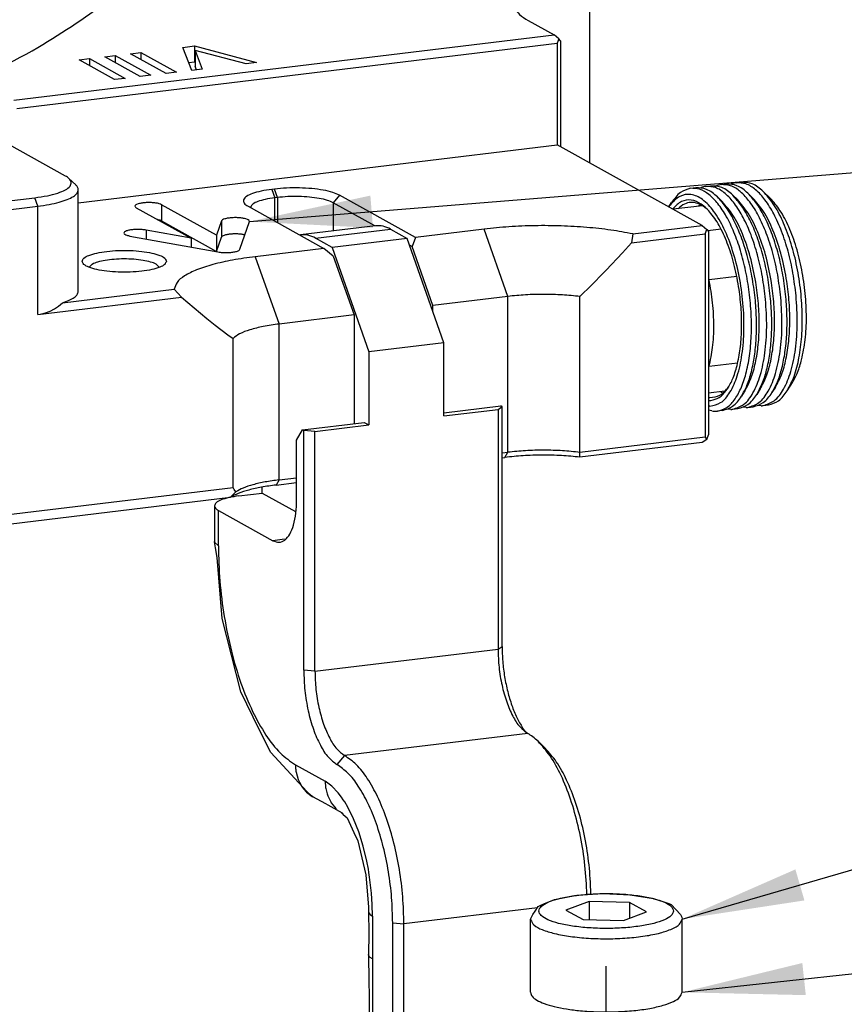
# Model space of a CAD drawing. Header units: inches. Extents: x -399 to 442, y -299 to 295.
# Tile 52 of 138: x -74 to -51, y 152 to 180. Entities that reach past the tile are written whole.
import ezdxf

# ---------------------------------------------------------------- set-up
doc = ezdxf.new("R2010")
doc.units = ezdxf.units.IN
doc.linetypes.add('DOT_CENTER', pattern=[14, 12, -1, 0, -1])
doc.layers.add('1', color=7, linetype='Continuous')
doc.dimstyles.get("Standard").update_dxf_attribs({"dimtxt": 0.18, "dimasz": 0.18, "dimexe": 0.18, "dimexo": 0.0625, "dimgap": 0.09, "dimtad": 0, "dimtih": 1, "dimtoh": 1, "dimdec": 4, "dimzin": 0, "dimdsep": 46, "dimtxsty": 'Standard', "dimcen": 0.09, "dimadec": 0, "dimazin": 0, "dimtfac": 1, "dimtdec": 4, "dimtofl": 0, "dimtmove": 0, "dimatfit": 3, "dimfxl": 1, "dimtolj": 1, "dimtzin": 0, "dimarcsym": 0})

# ---------------------------------------------------------------- blocks, each defined once
blk = doc.blocks.new('0515-0773_4__72', base_point=(-74.614, 184.076))
at = {"color": 7, "linetype": 'Continuous'}
for p, q in [((-74.121, 193.365), (-73.9, 193.45)), ((-73.9, 193.45), (-73.762, 193.508)), ((-73.762, 193.508), (-72.963, 193.659)), ((-72.524, 193.436), (-73.351, 193.13)), ((-72.963, 193.659), (-72.021, 193.718)), ((-71.086, 193.404), (-72.524, 193.436)), ((-72.524, 193.436), (-72.524, 192.787)), ((-72.021, 193.718), (-71.066, 193.68)), ((-71.086, 193.404), (-71.086, 192.84)), ((-70.476, 193.065), (-71.086, 193.404)), ((-71.066, 193.68), (-70.225, 193.549)), ((-70.225, 193.549), (-69.68, 193.365)), ((-74.535, 192.975), (-74.447, 193.09)), ((-74.447, 193.09), (-74.336, 193.255)), ((-74.336, 193.255), (-74.267, 193.294)), ((-74.267, 193.294), (-74.121, 193.365)), ((-73.351, 193.13), (-72.741, 192.792)), ((-71.304, 192.759), (-70.476, 193.065)), ((-69.68, 193.365), (-69.595, 193.329)), ((-69.595, 193.329), (-69.27, 192.975)), ((-74.614, 192.808), (-74.553, 192.924)), ((-74.614, 190.2), (-74.614, 192.808)), ((-74.553, 192.924), (-74.535, 192.975)), ((-72.741, 192.792), (-71.304, 192.759)), ((-69.27, 192.975), (-69.224, 192.884)), ((-69.224, 192.884), (-69.214, 192.808)), ((-69.214, 190.2), (-69.214, 192.808))]:
    blk.add_line(p, q, dxfattribs=at)
at = {"color": 1, "linetype": 'Continuous'}
for points, knots in [([(-69.514, 193.098), (-69.536, 193.155), (-69.594, 193.303), (-69.876, 193.431), (-70.245, 193.556), (-70.738, 193.646), (-71.305, 193.706), (-71.914, 193.726), (-72.522, 193.706), (-73.09, 193.646), (-73.579, 193.556), (-73.959, 193.431), (-74.217, 193.303), (-74.351, 193.098), (-74.217, 192.892), (-73.959, 192.764), (-73.579, 192.64), (-73.09, 192.549), (-72.522, 192.49), (-71.914, 192.47), (-71.305, 192.49), (-70.738, 192.549), (-70.245, 192.64), (-69.876, 192.764), (-69.594, 192.892), (-69.536, 193.04), (-69.514, 193.098)], [0, 0, 0, 0, 0.180373, 0.463091, 0.865608, 1.372371, 1.954523, 2.576049, 3.197575, 3.779726, 4.286489, 4.689006, 4.971724, 5.152097, 5.332471, 5.615188, 6.017705, 6.524469, 7.10662, 7.728146, 8.349672, 8.931823, 9.438587, 9.841104, 10.123821, 10.304194, 10.304194, 10.304194, 10.304194]), ([(-74.611, 192.778), (-74.576, 192.714), (-74.485, 192.551), (-74.158, 192.414), (-73.728, 192.278), (-73.169, 192.182), (-72.533, 192.12), (-71.856, 192.102), (-71.182, 192.127), (-70.558, 192.196), (-70.015, 192.299), (-69.61, 192.438), (-69.301, 192.581), (-69.238, 192.744), (-69.214, 192.808)], [0, 0, 0, 0, 0.213731, 0.546909, 1.01016, 1.584136, 2.236524, 2.927906, 3.615649, 4.257409, 4.814678, 5.256812, 5.567707, 5.767296, 5.767296, 5.767296, 5.767296])]:
    blk.add_open_spline(points, degree=3, knots=knots, dxfattribs=at)
at = {"color": 7, "linetype": 'Continuous'}
for points, knots in [([(-74.614, 192.808), (-74.613, 192.803), (-74.613, 192.793), (-74.612, 192.783), (-74.611, 192.778)], [0, 0, 0, 0, 0.01525458, 0.03060972, 0.03060972, 0.03060972, 0.03060972]), ([(-74.614, 190.2), (-74.599, 190.15), (-74.565, 190.03), (-74.369, 189.902), (-74.104, 189.783), (-73.745, 189.681), (-73.314, 189.596), (-73.002, 189.562), (-72.837, 189.543)], [0, 0, 0, 0, 0.151922, 0.36544, 0.660273, 1.03488, 1.478801, 1.976648, 1.976648, 1.976648, 1.976648]), ([(-72.837, 189.543), (-72.627, 189.528), (-72.203, 189.497), (-71.567, 189.501), (-70.951, 189.54), (-70.391, 189.616), (-69.912, 189.72), (-69.556, 189.853), (-69.287, 189.992), (-69.234, 190.141), (-69.214, 190.2)], [0, 0, 0, 0, 0.630658, 1.277021, 1.904558, 2.480061, 2.974157, 3.364368, 3.640704, 3.823941, 3.823941, 3.823941, 3.823941])]:
    blk.add_open_spline(points, degree=3, knots=knots, dxfattribs=at)
at = {"layer": '1', "color": 1, "linetype": 'DOT_CENTER'}
blk.add_line((-71.914, 111.393), (-71.914, 191.135), dxfattribs=at)
blk = doc.blocks.new('N2390-20306_4__89', base_point=(-85.879, 176.787))
at = {"color": 7, "linetype": 'Continuous'}
for p, q in [((-80.139, 217.523), (-82.812, 217.2)), ((-79.6, 217.402), (-79.008, 217.074)), ((-82.838, 217.194), (-82.812, 217.2)), ((-81.682, 216.751), (-82.273, 217.079)), ((-79.008, 217.074), (-81.682, 216.751)), ((-77.698, 213.352), (-79.008, 217.074)), ((-81.682, 216.751), (-80.371, 213.03)), ((-77.698, 213.352), (-80.371, 213.03)), ((-80.371, 213.03), (-80.371, 210.422)), ((-77.698, 210.744), (-77.698, 213.352)), ((-77.698, 210.858), (-75.669, 211.103)), ((-77.698, 210.744), (-75.772, 210.977)), ((-75.772, 210.977), (-75.627, 211.08)), ((-75.772, 210.977), (-75.772, 202.428)), ((-75.627, 211.08), (-75.669, 211.103)), ((-75.627, 202.531), (-75.627, 211.08)), ((-82.95, 209.884), (-82.738, 210.25)), ((-82.738, 210.25), (-80.541, 210.515)), ((-82.696, 210.227), (-82.738, 210.25)), ((-82.297, 210.189), (-82.696, 210.227)), ((-82.696, 201.678), (-82.696, 210.227)), ((-82.297, 210.189), (-80.371, 210.422)), ((-80.541, 210.515), (-80.371, 210.422)), ((-82.95, 207.759), (-82.95, 209.884)), ((-82.297, 201.641), (-82.297, 210.189)), ((-84.175, 207.993), (-84.175, 208.208)), ((-85.013, 207.892), (-84.175, 207.993)), ((-84.175, 207.993), (-82.988, 207.334)), ((-85.879, 207.54), (-85.879, 206.274)), ((-85.739, 207.376), (-83.795, 206.297)), ((-85.876, 206.251), (-85.879, 206.274)), ((-85.844, 206.039), (-85.876, 206.251)), ((-85.787, 205.698), (-85.844, 206.039)), ((-85.608, 203.519), (-85.787, 205.698)), ((-84.937, 200.909), (-85.608, 203.519)), ((-84.285, 199.569), (-84.937, 200.909)), ((-83.871, 198.742), (-84.285, 199.569)), ((-74.78, 199.473), (-74.896, 199.627)), ((-74.345, 199.147), (-74.095, 198.907)), ((-82.581, 197.353), (-83.871, 198.742)), ((-82.416, 197.208), (-82.581, 197.353)), ((-82.431, 197.203), (-82.377, 197.169)), ((-82.377, 197.169), (-82.416, 197.208)), ((-81.915, 196.913), (-82.377, 197.169)), ((-81.831, 196.868), (-81.915, 196.913)), ((-81.32, 196.582), (-81.831, 196.868)), ((-81.346, 196.594), (-81.289, 196.537)), ((-81.308, 196.573), (-81.346, 196.594)), ((-81.288, 196.564), (-81.308, 196.573)), ((-81.289, 196.537), (-81.151, 196.415)), ((-81.151, 196.415), (-80.913, 195.902)), ((-80.913, 195.902), (-80.773, 195.594)), ((-80.773, 195.594), (-80.482, 194.39)), ((-80.482, 194.39), (-80.384, 193.24)), ((-72.462, 193.69), (-72.474, 194.13)), ((-72.61, 193.681), (-72.62, 194.065)), ((-80.384, 193.24), (-80.383, 193.06)), ((-80.383, 193.06), (-80.379, 192.317)), ((-79.526, 186.724), (-79.526, 192.675)), ((-79.128, 186.687), (-79.128, 192.637)), ((-80.379, 192.317), (-80.383, 191.529)), ((-80.383, 191.529), (-80.38, 190.615)), ((-80.38, 190.615), (-80.379, 190.544)), ((-80.379, 190.544), (-80.37, 190.124)), ((-80.37, 190.124), (-80.37, 187.056))]:
    blk.add_line(p, q, dxfattribs=at)
at = {"color": 1, "linetype": 'Continuous'}
for p, q in [((-82.273, 217.079), (-79.6, 217.402)), ((-85.739, 206.11), (-85.739, 207.376)), ((-85.868, 206.227), (-85.739, 206.11)), ((-83.387, 206.346), (-83.795, 206.297)), ((-75.772, 202.428), (-75.627, 202.531)), ((-82.297, 201.641), (-75.772, 202.428)), ((-82.297, 201.641), (-82.696, 201.678)), ((-74.715, 199.427), (-81.241, 198.639)), ((-81.241, 198.639), (-81.513, 198.317)), ((-82.992, 198.307), (-81.935, 197.721)), ((-82.969, 198.046), (-82.896, 197.785)), ((-82.896, 197.785), (-82.852, 197.685)), ((-82.852, 197.685), (-82.77, 197.54)), ((-81.698, 197.551), (-81.935, 197.721)), ((-81.935, 197.721), (-81.919, 197.498)), ((-82.77, 197.54), (-82.704, 197.45)), ((-82.704, 197.45), (-82.595, 197.332)), ((-82.595, 197.332), (-82.508, 197.257)), ((-82.508, 197.257), (-82.431, 197.203)), ((-81.919, 197.498), (-81.913, 197.46)), ((-81.913, 197.46), (-81.866, 197.274)), ((-81.866, 197.274), (-81.84, 197.199)), ((-81.465, 197.308), (-81.698, 197.551)), ((-81.349, 197.156), (-81.465, 197.308)), ((-81.84, 197.199), (-81.734, 196.987)), ((-81.734, 196.987), (-81.714, 196.955)), ((-81.714, 196.955), (-81.537, 196.744)), ((-81.287, 197.065), (-81.349, 197.156)), ((-81.236, 196.987), (-81.287, 197.065)), ((-81.127, 196.802), (-81.236, 196.987)), ((-80.922, 196.387), (-81.127, 196.802)), ((-80.738, 195.92), (-80.922, 196.387)), ((-80.58, 195.414), (-80.738, 195.92)), ((-80.449, 194.871), (-80.58, 195.414)), ((-80.394, 194.591), (-80.449, 194.871)), ((-80.373, 194.468), (-80.394, 194.591)), ((-80.348, 194.306), (-80.373, 194.468)), ((-80.281, 193.734), (-80.348, 194.306)), ((-80.254, 193.324), (-80.281, 193.734)), ((-80.383, 193.06), (-80.375, 193.038)), ((-80.375, 193.038), (-80.338, 192.985)), ((-80.245, 192.919), (-80.254, 193.324)), ((-74.365, 193.212), (-79.128, 192.637)), ((-80.338, 192.985), (-80.327, 192.975)), ((-80.327, 192.975), (-80.245, 192.919)), ((-80.245, 192.919), (-80.245, 192.153)), ((-79.526, 192.675), (-79.128, 192.637)), ((-80.245, 192.153), (-80.245, 191.388)), ((-80.383, 191.529), (-80.376, 191.596)), ((-80.374, 191.505), (-80.383, 191.529)), ((-80.338, 191.455), (-80.374, 191.505)), ((-80.327, 191.445), (-80.338, 191.455)), ((-80.245, 191.388), (-80.327, 191.445)), ((-80.245, 191.388), (-80.245, 190.984)), ((-80.245, 190.984), (-80.245, 185.674))]:
    blk.add_line(p, q, dxfattribs=at)
at = {"color": 7, "linetype": 'Continuous'}
for points, knots in [([(-79.6, 217.402), (-79.689, 217.445), (-79.859, 217.528), (-80.048, 217.525), (-80.139, 217.523)], [0, 0, 0, 0, 0.292438, 0.559621, 0.559621, 0.559621, 0.559621]), ([(-82.273, 217.079), (-82.362, 217.123), (-82.533, 217.206), (-82.722, 217.202), (-82.812, 217.2)], [0, 0, 0, 0, 0.2924375, 0.5596201, 0.5596201, 0.5596201, 0.5596201]), ([(-85.013, 207.892), (-85.133, 207.875), (-85.349, 207.845), (-85.614, 207.763), (-85.818, 207.681), (-85.863, 207.579), (-85.879, 207.54)], [0, 0, 0, 0, 0.360116, 0.6484742, 0.8499984, 0.9740685, 0.9740685, 0.9740685, 0.9740685]), ([(-85.879, 207.54), (-85.87, 207.51), (-85.847, 207.437), (-85.779, 207.398), (-85.739, 207.376)], [0, 0, 0, 0, 0.0912425, 0.2232617, 0.2232617, 0.2232617, 0.2232617]), ([(-83.795, 206.297), (-83.722, 206.268), (-83.579, 206.21), (-83.342, 206.317), (-83.172, 206.548), (-83.045, 206.877), (-82.964, 207.293), (-82.955, 207.598), (-82.95, 207.759)], [0, 0, 0, 0, 0.225717, 0.444651, 0.717926, 1.070093, 1.497575, 1.982445, 1.982445, 1.982445, 1.982445]), ([(-85.879, 206.274), (-85.879, 206.266), (-85.878, 206.25), (-85.872, 206.235), (-85.868, 206.227)], [0, 0, 0, 0, 0.02386411, 0.04891923, 0.04891923, 0.04891923, 0.04891923]), ([(-75.627, 202.531), (-75.622, 202.351), (-75.613, 201.988), (-75.544, 201.448), (-75.437, 200.925), (-75.291, 200.438), (-75.12, 200.001), (-74.968, 199.747), (-74.896, 199.627)], [0, 0, 0, 0, 0.54074, 1.089625, 1.629108, 2.142192, 2.613516, 3.030617, 3.030617, 3.030617, 3.030617]), ([(-75.772, 202.428), (-75.765, 202.213), (-75.75, 201.781), (-75.643, 201.151), (-75.482, 200.565), (-75.268, 200.067), (-75.03, 199.668), (-74.811, 199.5), (-74.715, 199.427)], [0, 0, 0, 0, 0.645986, 1.295609, 1.912228, 2.462791, 2.922544, 3.282491, 3.282491, 3.282491, 3.282491]), ([(-82.696, 201.678), (-82.688, 201.437), (-82.672, 200.953), (-82.552, 200.248), (-82.372, 199.591), (-82.132, 199.034), (-81.865, 198.586), (-81.62, 198.399), (-81.513, 198.317)], [0, 0, 0, 0, 0.723504, 1.451082, 2.141695, 2.758326, 3.273249, 3.676389, 3.676389, 3.676389, 3.676389]), ([(-82.297, 201.641), (-82.29, 201.425), (-82.276, 200.993), (-82.168, 200.363), (-82.008, 199.777), (-81.794, 199.28), (-81.556, 198.88), (-81.337, 198.713), (-81.241, 198.639)], [0, 0, 0, 0, 0.645986, 1.295609, 1.912228, 2.462791, 2.922544, 3.282491, 3.282491, 3.282491, 3.282491]), ([(-74.345, 199.147), (-74.405, 199.202), (-74.519, 199.307), (-74.652, 199.388), (-74.715, 199.427)], [0, 0, 0, 0, 0.2430908, 0.4653509, 0.4653509, 0.4653509, 0.4653509]), ([(-72.62, 194.065), (-72.649, 194.414), (-72.705, 195.109), (-72.899, 196.12), (-73.163, 197.066), (-73.497, 197.903), (-73.87, 198.61), (-74.196, 198.979), (-74.345, 199.147)], [0, 0, 0, 0, 1.050033, 2.090126, 3.082381, 3.99227, 4.79175, 5.463602, 5.463602, 5.463602, 5.463602]), ([(-79.128, 192.637), (-79.136, 192.959), (-79.152, 193.608), (-79.276, 194.571), (-79.467, 195.506), (-79.725, 196.376), (-80.038, 197.152), (-80.399, 197.799), (-80.781, 198.315), (-81.098, 198.538), (-81.241, 198.639)], [0, 0, 0, 0, 0.965604, 1.945755, 2.909115, 3.825334, 4.666983, 5.411807, 6.045851, 6.568707, 6.568707, 6.568707, 6.568707]), ([(-72.474, 194.13), (-72.501, 194.458), (-72.554, 195.111), (-72.736, 196.061), (-72.984, 196.951), (-73.298, 197.737), (-73.649, 198.402), (-73.955, 198.749), (-74.095, 198.907)], [0, 0, 0, 0, 0.987031, 1.964718, 2.897437, 3.752731, 4.504242, 5.135782, 5.135782, 5.135782, 5.135782]), ([(-79.526, 192.675), (-79.534, 192.977), (-79.549, 193.587), (-79.666, 194.493), (-79.845, 195.371), (-80.088, 196.19), (-80.382, 196.919), (-80.721, 197.526), (-81.08, 198.012), (-81.378, 198.222), (-81.513, 198.317)], [0, 0, 0, 0, 0.907668, 1.82901, 2.734568, 3.595814, 4.386964, 5.087098, 5.6831, 6.174585, 6.174585, 6.174585, 6.174585])]:
    blk.add_open_spline(points, degree=3, knots=knots, dxfattribs=at)
at = {"color": 1, "linetype": 'Continuous'}
for points, knots in [([(-85.739, 206.11), (-85.728, 205.692), (-85.707, 204.848), (-85.546, 203.596), (-85.298, 202.381), (-84.962, 201.249), (-84.555, 200.24), (-84.087, 199.4), (-83.59, 198.729), (-83.178, 198.438), (-82.992, 198.307)], [0, 0, 0, 0, 1.255285, 2.529481, 3.781849, 4.972935, 6.067078, 7.035348, 7.859606, 8.53932, 8.53932, 8.53932, 8.53932]), ([(-82.992, 198.307), (-82.991, 198.263), (-82.989, 198.176), (-82.976, 198.089), (-82.969, 198.046)], [0, 0, 0, 0, 0.1318122, 0.2621425, 0.2621425, 0.2621425, 0.2621425])]:
    blk.add_open_spline(points, degree=3, knots=knots, dxfattribs=at)
blk = doc.blocks.new('N2390-20308__95', base_point=(-69.684, 210.907))
at = {"color": 7, "linetype": 'Continuous'}
for p, q in [((-67.821, 218.989), (-67.64, 219.011)), ((-67.459, 219.006), (-67.445, 219.012)), ((-67.277, 219.055), (-67.096, 219.077)), ((-68.909, 218.858), (-68.727, 218.88)), ((-68.547, 218.874), (-68.533, 218.881)), ((-68.365, 218.923), (-68.184, 218.945)), ((-68.003, 218.94), (-67.989, 218.947)), ((-66.864, 218.679), (-66.698, 218.519)), ((-66.071, 218.505), (-66.321, 218.745)), ((-69.684, 218.191), (-69.583, 218.351)), ((-67.952, 218.548), (-67.785, 218.388)), ((-67.408, 218.614), (-67.242, 218.453)), ((-69.683, 218.191), (-69.637, 218.257)), ((-69.535, 218.14), (-69.551, 218.118)), ((-69.345, 218.14), (-69.354, 218.13)), ((-68.319, 218.113), (-68.399, 218.178)), ((-66.971, 211.639), (-67.095, 211.444)), ((-66.427, 211.705), (-66.551, 211.51)), ((-65.883, 211.77), (-66.007, 211.575)), ((-65.463, 211.641), (-65.278, 211.933)), ((-68.265, 211.406), (-68.22, 211.399)), ((-68.265, 211.289), (-68.182, 211.29)), ((-68.221, 211.088), (-68.265, 211.091)), ((-68.155, 210.922), (-68.265, 210.952)), ((-67.769, 210.937), (-67.95, 210.915)), ((-67.476, 210.976), (-67.587, 210.985)), ((-67.406, 210.981), (-67.225, 211.003)), ((-66.932, 211.042), (-67.044, 211.051)), ((-66.863, 211.047), (-66.681, 211.069)), ((-66.388, 211.108), (-66.5, 211.117)), ((-66.319, 211.112), (-66.137, 211.134))]:
    blk.add_line(p, q, dxfattribs=at)
at = {"color": 1, "linetype": 'Continuous'}
for p, q in [((-68.62, 218.227), (-68.629, 218.217)), ((-68.561, 218.277), (-68.62, 218.227)), ((-67.831, 211.604), (-67.825, 211.6)), ((-67.795, 211.582), (-67.751, 211.561))]:
    blk.add_line(p, q, dxfattribs=at)
at = {"color": 7, "linetype": 'Continuous'}
for points, knots in [([(-66.864, 218.679), (-66.987, 218.787), (-67.211, 218.984), (-67.507, 219.003), (-67.64, 219.011)], [0, 0, 0, 0, 0.4747981, 0.8648775, 0.8648775, 0.8648775, 0.8648775]), ([(-67.277, 219.055), (-67.306, 219.05), (-67.363, 219.041), (-67.418, 219.022), (-67.445, 219.012)], [0, 0, 0, 0, 0.0860593, 0.1732954, 0.1732954, 0.1732954, 0.1732954]), ([(-65.15, 215.028), (-65.182, 215.298), (-65.245, 215.832), (-65.42, 216.6), (-65.646, 217.307), (-65.918, 217.924), (-66.225, 218.43), (-66.556, 218.797), (-66.91, 219.04), (-67.162, 219.05), (-67.277, 219.055)], [0, 0, 0, 0, 0.814991, 1.610538, 2.359719, 3.038786, 3.629505, 4.12264, 4.524178, 4.865624, 4.865624, 4.865624, 4.865624]), ([(-66.321, 218.745), (-66.443, 218.853), (-66.667, 219.05), (-66.963, 219.068), (-67.096, 219.077)], [0, 0, 0, 0, 0.4747979, 0.8648772, 0.8648772, 0.8648772, 0.8648772]), ([(-68.221, 211.088), (-68.087, 211.118), (-67.786, 211.187), (-67.458, 211.621), (-67.212, 212.205), (-67.053, 212.963), (-66.989, 213.836), (-67.025, 214.775), (-67.159, 215.72), (-67.384, 216.612), (-67.683, 217.393), (-68.039, 218.018), (-68.432, 218.455), (-68.873, 218.68), (-69.339, 218.599), (-69.533, 218.377), (-69.637, 218.257)], [0, 0, 0, 0, 0.403914, 0.899837, 1.537988, 2.316139, 3.204825, 4.160098, 5.130805, 6.064233, 6.911502, 7.633642, 8.210436, 8.657732, 9.054921, 9.520367, 9.520367, 9.520367, 9.520367]), ([(-68.909, 218.858), (-69.036, 218.818), (-69.319, 218.73), (-69.489, 218.485), (-69.583, 218.351)], [0, 0, 0, 0, 0.3900794, 0.8648773, 0.8648773, 0.8648773, 0.8648773]), ([(-66.817, 215.156), (-66.856, 215.41), (-66.931, 215.91), (-67.116, 216.624), (-67.343, 217.276), (-67.611, 217.84), (-67.908, 218.299), (-68.226, 218.63), (-68.562, 218.847), (-68.799, 218.854), (-68.909, 218.858)], [0, 0, 0, 0, 0.770608, 1.514946, 2.210604, 2.838269, 3.383696, 3.840715, 4.216579, 4.540248, 4.540248, 4.540248, 4.540248]), ([(-67.952, 218.548), (-68.075, 218.656), (-68.299, 218.853), (-68.594, 218.871), (-68.727, 218.88)], [0, 0, 0, 0, 0.4747928, 0.8648687, 0.8648687, 0.8648687, 0.8648687]), ([(-68.365, 218.923), (-68.393, 218.919), (-68.451, 218.91), (-68.505, 218.891), (-68.533, 218.881)], [0, 0, 0, 0, 0.0860593, 0.1732953, 0.1732953, 0.1732953, 0.1732953]), ([(-66.238, 214.897), (-66.27, 215.167), (-66.333, 215.701), (-66.508, 216.469), (-66.733, 217.176), (-67.006, 217.793), (-67.313, 218.298), (-67.644, 218.666), (-67.997, 218.908), (-68.249, 218.919), (-68.365, 218.923)], [0, 0, 0, 0, 0.814991, 1.610536, 2.359717, 3.038784, 3.629504, 4.122639, 4.524177, 4.865622, 4.865622, 4.865622, 4.865622]), ([(-67.408, 218.614), (-67.531, 218.722), (-67.755, 218.918), (-68.05, 218.937), (-68.184, 218.945)], [0, 0, 0, 0, 0.4747984, 0.8648778, 0.8648778, 0.8648778, 0.8648778]), ([(-67.821, 218.989), (-67.85, 218.985), (-67.907, 218.976), (-67.961, 218.956), (-67.989, 218.947)], [0, 0, 0, 0, 0.0860593, 0.1732953, 0.1732953, 0.1732953, 0.1732953]), ([(-65.694, 214.963), (-65.726, 215.233), (-65.789, 215.766), (-65.964, 216.534), (-66.19, 217.242), (-66.462, 217.858), (-66.769, 218.364), (-67.1, 218.731), (-67.454, 218.974), (-67.705, 218.984), (-67.821, 218.989)], [0, 0, 0, 0, 0.814991, 1.610537, 2.359718, 3.038785, 3.629504, 4.122639, 4.524177, 4.865623, 4.865623, 4.865623, 4.865623]), ([(-65.512, 214.985), (-65.543, 215.243), (-65.603, 215.753), (-65.766, 216.49), (-65.976, 217.175), (-66.232, 217.778), (-66.514, 218.288), (-66.754, 218.556), (-66.864, 218.679)], [0, 0, 0, 0, 0.778547, 1.540497, 2.262263, 2.922742, 3.505107, 3.999361, 3.999361, 3.999361, 3.999361]), ([(-65.463, 211.641), (-65.375, 211.809), (-65.183, 212.179), (-65.026, 212.841), (-64.93, 213.602), (-64.917, 214.436), (-64.983, 215.303), (-65.125, 216.159), (-65.336, 216.967), (-65.611, 217.683), (-65.92, 218.289), (-66.195, 218.602), (-66.321, 218.745)], [0, 0, 0, 0, 0.567792, 1.247889, 2.023372, 2.867245, 3.746683, 4.62612, 5.469994, 6.245476, 6.925572, 7.493364, 7.493364, 7.493364, 7.493364]), ([(-67.18, 215.252), (-67.227, 215.526), (-67.319, 216.057), (-67.546, 216.799), (-67.823, 217.439), (-68.142, 217.945), (-68.489, 218.296), (-68.868, 218.472), (-69.264, 218.413), (-69.441, 218.235), (-69.535, 218.14)], [0, 0, 0, 0, 0.831712, 1.616227, 2.32027, 2.918827, 3.401471, 3.784604, 4.128733, 4.521137, 4.521137, 4.521137, 4.521137]), ([(-68.399, 218.178), (-68.48, 218.23), (-68.63, 218.327), (-68.891, 218.371), (-69.145, 218.309), (-69.276, 218.198), (-69.345, 218.14)], [0, 0, 0, 0, 0.28368, 0.531852, 0.773626, 1.040874, 1.040874, 1.040874, 1.040874]), ([(-66.6, 214.853), (-66.63, 215.111), (-66.69, 215.622), (-66.854, 216.359), (-67.064, 217.043), (-67.32, 217.646), (-67.601, 218.157), (-67.842, 218.425), (-67.952, 218.548)], [0, 0, 0, 0, 0.778549, 1.5405, 2.262268, 2.922747, 3.505113, 3.999367, 3.999367, 3.999367, 3.999367]), ([(-66.583, 215.511), (-66.642, 215.816), (-66.755, 216.402), (-67.034, 217.203), (-67.352, 217.883), (-67.651, 218.231), (-67.785, 218.388)], [0, 0, 0, 0, 0.928494, 1.789038, 2.541488, 3.159461, 3.159461, 3.159461, 3.159461]), ([(-66.056, 214.919), (-66.087, 215.177), (-66.147, 215.687), (-66.31, 216.425), (-66.52, 217.109), (-66.776, 217.712), (-67.058, 218.223), (-67.298, 218.491), (-67.408, 218.614)], [0, 0, 0, 0, 0.778546, 1.540496, 2.262262, 2.92274, 3.505105, 3.999359, 3.999359, 3.999359, 3.999359]), ([(-66.039, 215.577), (-66.098, 215.881), (-66.211, 216.468), (-66.49, 217.269), (-66.808, 217.949), (-67.107, 218.297), (-67.242, 218.453)], [0, 0, 0, 0, 0.928494, 1.789039, 2.541489, 3.159462, 3.159462, 3.159462, 3.159462]), ([(-65.496, 215.643), (-65.554, 215.947), (-65.668, 216.534), (-65.946, 217.335), (-66.264, 218.014), (-66.563, 218.362), (-66.698, 218.519)], [0, 0, 0, 0, 0.928495, 1.78904, 2.541491, 3.159464, 3.159464, 3.159464, 3.159464]), ([(-64.95, 212.748), (-64.902, 212.984), (-64.801, 213.482), (-64.769, 214.275), (-64.809, 215.111), (-64.931, 215.95), (-65.124, 216.746), (-65.383, 217.455), (-65.68, 218.055), (-65.949, 218.365), (-66.071, 218.505)], [0, 0, 0, 0, 0.720961, 1.52287, 2.372119, 3.230965, 4.060869, 4.825733, 5.49548, 6.050882, 6.050882, 6.050882, 6.050882]), ([(-66.971, 211.639), (-66.894, 211.783), (-66.728, 212.098), (-66.582, 212.657), (-66.483, 213.3), (-66.451, 214.01), (-66.477, 214.756), (-66.548, 215.258), (-66.583, 215.511)], [0, 0, 0, 0, 0.488003, 1.065607, 1.721794, 2.438304, 3.192428, 3.958992, 3.958992, 3.958992, 3.958992]), ([(-66.427, 211.705), (-66.351, 211.849), (-66.184, 212.163), (-66.038, 212.723), (-65.939, 213.366), (-65.907, 214.075), (-65.933, 214.822), (-66.004, 215.324), (-66.039, 215.577)], [0, 0, 0, 0, 0.488003, 1.065608, 1.721794, 2.438305, 3.19243, 3.958993, 3.958993, 3.958993, 3.958993]), ([(-65.883, 211.77), (-65.807, 211.914), (-65.64, 212.229), (-65.494, 212.788), (-65.396, 213.431), (-65.364, 214.141), (-65.39, 214.887), (-65.46, 215.39), (-65.496, 215.643)], [0, 0, 0, 0, 0.488003, 1.065608, 1.721795, 2.438305, 3.192431, 3.958995, 3.958995, 3.958995, 3.958995]), ([(-68.182, 211.29), (-68.082, 211.319), (-67.864, 211.38), (-67.607, 211.666), (-67.396, 212.057), (-67.235, 212.562), (-67.128, 213.158), (-67.082, 213.823), (-67.092, 214.531), (-67.15, 215.01), (-67.18, 215.252)], [0, 0, 0, 0, 0.306662, 0.66685, 1.109116, 1.639042, 2.248477, 2.921157, 3.635837, 4.368406, 4.368406, 4.368406, 4.368406]), ([(-67.95, 210.915), (-67.842, 210.946), (-67.607, 211.012), (-67.327, 211.316), (-67.096, 211.731), (-66.917, 212.269), (-66.794, 212.904), (-66.735, 213.615), (-66.736, 214.376), (-66.79, 214.893), (-66.817, 215.156)], [0, 0, 0, 0, 0.331733, 0.719168, 1.192437, 1.758271, 2.409173, 3.129154, 3.89695, 4.688154, 4.688154, 4.688154, 4.688154]), ([(-67.406, 210.981), (-67.269, 211.027), (-66.961, 211.132), (-66.638, 211.604), (-66.392, 212.227), (-66.238, 213.023), (-66.174, 213.932), (-66.216, 214.568), (-66.238, 214.897)], [0, 0, 0, 0, 0.425011, 0.955058, 1.630909, 2.446151, 3.369779, 4.357486, 4.357486, 4.357486, 4.357486]), ([(-67.095, 211.444), (-67.025, 211.572), (-66.874, 211.849), (-66.728, 212.336), (-66.62, 212.894), (-66.562, 213.514), (-66.55, 214.174), (-66.583, 214.624), (-66.6, 214.853)], [0, 0, 0, 0, 0.436808, 0.944269, 1.516249, 2.141852, 2.807039, 3.495746, 3.495746, 3.495746, 3.495746]), ([(-66.863, 211.047), (-66.725, 211.093), (-66.417, 211.197), (-66.094, 211.67), (-65.848, 212.293), (-65.694, 213.089), (-65.63, 213.997), (-65.672, 214.634), (-65.694, 214.963)], [0, 0, 0, 0, 0.425011, 0.955058, 1.630909, 2.446152, 3.369781, 4.357488, 4.357488, 4.357488, 4.357488]), ([(-66.551, 211.51), (-66.481, 211.638), (-66.33, 211.915), (-66.185, 212.402), (-66.076, 212.96), (-66.018, 213.579), (-66.006, 214.24), (-66.039, 214.69), (-66.056, 214.919)], [0, 0, 0, 0, 0.436808, 0.944269, 1.516247, 2.141848, 2.807033, 3.495738, 3.495738, 3.495738, 3.495738]), ([(-66.319, 211.112), (-66.182, 211.159), (-65.873, 211.263), (-65.551, 211.736), (-65.304, 212.359), (-65.15, 213.155), (-65.086, 214.063), (-65.128, 214.7), (-65.15, 215.028)], [0, 0, 0, 0, 0.425011, 0.955058, 1.630909, 2.446152, 3.369781, 4.357489, 4.357489, 4.357489, 4.357489]), ([(-66.007, 211.575), (-65.937, 211.703), (-65.786, 211.98), (-65.641, 212.468), (-65.532, 213.026), (-65.474, 213.645), (-65.462, 214.305), (-65.495, 214.756), (-65.512, 214.985)], [0, 0, 0, 0, 0.436808, 0.944269, 1.516247, 2.141849, 2.807034, 3.495739, 3.495739, 3.495739, 3.495739]), ([(-65.278, 211.933), (-65.212, 212.053), (-65.071, 212.311), (-64.992, 212.595), (-64.95, 212.748)], [0, 0, 0, 0, 0.4071684, 0.8806036, 0.8806036, 0.8806036, 0.8806036]), ([(-68.22, 211.399), (-68.095, 211.413), (-67.819, 211.445), (-67.646, 211.664), (-67.551, 211.783)], [0, 0, 0, 0, 0.3651055, 0.8002192, 0.8002192, 0.8002192, 0.8002192]), ([(-66.137, 211.134), (-66.01, 211.174), (-65.727, 211.262), (-65.557, 211.507), (-65.463, 211.641)], [0, 0, 0, 0, 0.3900803, 0.8648796, 0.8648796, 0.8648796, 0.8648796]), ([(-67.769, 210.937), (-67.641, 210.977), (-67.359, 211.065), (-67.188, 211.31), (-67.095, 211.444)], [0, 0, 0, 0, 0.3900768, 0.8648711, 0.8648711, 0.8648711, 0.8648711]), ([(-67.225, 211.003), (-67.098, 211.043), (-66.815, 211.131), (-66.644, 211.375), (-66.551, 211.51)], [0, 0, 0, 0, 0.3900804, 0.8648803, 0.8648803, 0.8648803, 0.8648803]), ([(-66.681, 211.069), (-66.554, 211.108), (-66.271, 211.197), (-66.101, 211.441), (-66.007, 211.575)], [0, 0, 0, 0, 0.3900803, 0.8648799, 0.8648799, 0.8648799, 0.8648799]), ([(-68.155, 210.922), (-68.12, 210.917), (-68.052, 210.907), (-67.984, 210.913), (-67.95, 210.915)], [0, 0, 0, 0, 0.1036064, 0.205284, 0.205284, 0.205284, 0.205284]), ([(-67.476, 210.976), (-67.464, 210.977), (-67.441, 210.977), (-67.418, 210.98), (-67.406, 210.981)], [0, 0, 0, 0, 0.03491945, 0.06975979, 0.06975979, 0.06975979, 0.06975979]), ([(-66.932, 211.042), (-66.92, 211.042), (-66.897, 211.043), (-66.874, 211.045), (-66.863, 211.047)], [0, 0, 0, 0, 0.03491562, 0.06975214, 0.06975214, 0.06975214, 0.06975214]), ([(-66.388, 211.108), (-66.377, 211.108), (-66.353, 211.109), (-66.33, 211.111), (-66.319, 211.112)], [0, 0, 0, 0, 0.03491562, 0.06975215, 0.06975215, 0.06975215, 0.06975215])]:
    blk.add_open_spline(points, degree=3, knots=knots, dxfattribs=at)
at = {"color": 1, "linetype": 'Continuous'}
blk.add_open_spline([(-67.825, 211.6), (-67.82, 211.597), (-67.81, 211.591), (-67.8, 211.585), (-67.795, 211.582)], degree=3, knots=[0, 0, 0, 0, 0.01751415, 0.03485405, 0.03485405, 0.03485405, 0.03485405], dxfattribs=at)
blk = doc.blocks.new('N2390-20307__96', base_point=(-69.534, 211.552))
at = {"color": 7, "linetype": 'Continuous'}
for p, q in [((-68.485, 218.235), (-69.534, 218.108)), ((-67.823, 217.401), (-68.288, 217.345)), ((-67.261, 215.716), (-68.249, 215.597)), ((-67.234, 212.629), (-68.249, 212.506)), ((-67.686, 211.622), (-68.265, 211.552))]:
    blk.add_line(p, q, dxfattribs=at)
blk.add_open_spline([(-68.249, 212.506), (-68.201, 212.732), (-68.099, 213.21), (-68.069, 213.974), (-68.106, 214.783), (-68.201, 215.325), (-68.249, 215.597)], degree=3, knots=[0, 0, 0, 0, 0.690562, 1.464463, 2.285919, 3.114551, 3.114551, 3.114551, 3.114551], dxfattribs=at)
blk = doc.blocks.new('N2390-60307_6__97', base_point=(-69.684, 210.907))
for name, p in [('N2390-20308__95', (-69.684, 210.907)), ('N2390-20307__96', (-69.534, 211.552))]:
    blk.add_blockref(name, p)
blk = doc.blocks.new('N2390-20301_2__110', base_point=(-130.625, 216.857))
at = {"color": 7, "linetype": 'Continuous'}
for points, knots in [([(-116.543, 220.268), (-114.494, 220.604), (-110.56, 221.249), (-104.99, 222.499), (-100.034, 223.89), (-95.78, 225.443), (-92.231, 227.059), (-90.294, 228.428), (-89.415, 229.05)], [0, 0, 0, 0, 6.227791, 11.956406, 17.117473, 21.656897, 25.540171, 28.762113, 28.762113, 28.762113, 28.762113]), ([(-116.514, 216.91), (-114.475, 217.245), (-110.559, 217.889), (-105.013, 219.135), (-100.077, 220.521), (-95.84, 222.068), (-92.302, 223.677), (-90.369, 225.04), (-89.492, 225.659)], [0, 0, 0, 0, 6.199841, 11.903431, 17.043116, 21.56536, 25.435965, 28.649652, 28.649652, 28.649652, 28.649652])]:
    blk.add_open_spline(points, degree=3, knots=knots, dxfattribs=at)
blk = doc.blocks.new('N2390-20304_adpater_plate__112', base_point=(-207.43, 197.387))
at = {"color": 7, "linetype": 'Continuous'}
for p, q in [((-72.502, 219.755), (-72.502, 230.39)), ((-74.701, 224.839), (-73.774, 224.325)), ((-93.033, 222.001), (-73.774, 224.325)), ((-73.608, 224.189), (-73.774, 224.325)), ((-92.927, 221.7), (-73.668, 224.025)), ((-87.003, 223.881), (-86.595, 223.93)), ((-86.595, 223.93), (-86.595, 223.35)), ((-86.595, 223.93), (-84.375, 223.341)), ((-73.608, 224.189), (-73.668, 224.025)), ((-73.668, 224.025), (-73.668, 220.403)), ((-73.547, 224.111), (-73.608, 224.189)), ((-73.547, 224.111), (-73.547, 220.335)), ((-89.79, 223.544), (-89.416, 223.589)), ((-89.416, 223.589), (-89.416, 223.337)), ((-89.416, 223.589), (-88.148, 222.886)), ((-88.872, 223.655), (-88.498, 223.7)), ((-87.604, 222.951), (-88.872, 223.655)), ((-88.498, 223.7), (-88.498, 223.447)), ((-88.498, 223.7), (-87.23, 222.996)), ((-86.687, 223.062), (-87.003, 223.881)), ((-84.749, 223.296), (-86.561, 223.773)), ((-86.561, 223.773), (-86.313, 223.107)), ((-86.561, 223.773), (-86.561, 223.194)), ((-90.707, 223.433), (-90.333, 223.479)), ((-89.439, 222.73), (-90.707, 223.433)), ((-90.333, 223.479), (-90.333, 223.226)), ((-90.333, 223.479), (-89.066, 222.775)), ((-88.522, 222.84), (-89.79, 223.544)), ((-86.595, 223.35), (-86.789, 223.327)), ((-86.561, 223.341), (-86.595, 223.35)), ((-84.375, 223.341), (-84.749, 223.296)), ((-88.148, 222.886), (-88.522, 222.84)), ((-87.23, 222.996), (-87.604, 222.951)), ((-86.313, 223.107), (-86.687, 223.062)), ((-86.52, 223.082), (-86.561, 223.194)), ((-89.066, 222.775), (-89.439, 222.73)), ((-91.193, 219.295), (-94.363, 221.055)), ((-90.733, 218.343), (-73.668, 220.403)), ((-68.491, 217.529), (-73.668, 220.403)), ((-90.824, 218.981), (-91.065, 219.205)), ((-90.733, 215.186), (-90.733, 218.808)), ((-83.744, 218.83), (-83.834, 218.819)), ((-95.454, 218.139), (-92.282, 218.522)), ((-83.638, 218.53), (-83.729, 218.519)), ((-80.164, 217.52), (-81.645, 218.342)), ((-78.713, 217.109), (-81.418, 218.611)), ((-95.348, 217.839), (-92.176, 218.221)), ((-88.668, 218.164), (-86.71, 217.077)), ((-85.803, 217.186), (-87.762, 218.273)), ((-84.681, 218.217), (-81.976, 216.716)), ((-84.593, 218.187), (-84.594, 218.169)), ((-87.883, 217.736), (-87.905, 217.741)), ((-87.762, 217.694), (-85.803, 216.607)), ((-85.632, 217.693), (-85.803, 217.186)), ((-84.97, 216.683), (-84.636, 217.67)), ((-86.71, 217.077), (-88.319, 217.369)), ((-76.266, 217.405), (-78.713, 217.109)), ((-70.971, 217.23), (-68.491, 217.529)), ((-68.491, 217.529), (-68.325, 217.393)), ((-68.386, 217.229), (-68.325, 217.393)), ((-68.325, 217.393), (-68.265, 217.315)), ((-68.265, 217.315), (-68.265, 210.071)), ((-88.892, 217.157), (-85.755, 216.588)), ((-86.71, 217.077), (-86.71, 216.761)), ((-85.803, 217.186), (-85.803, 216.607)), ((-85.803, 216.607), (-85.632, 217.113)), ((-84.802, 217.199), (-84.796, 217.197)), ((-78.713, 217.109), (-78.834, 216.782)), ((-71.333, 216.56), (-71.011, 216.912)), ((-70.971, 217.23), (-71.011, 216.912)), ((-71.011, 216.912), (-68.386, 217.229)), ((-68.386, 217.229), (-68.386, 209.985)), ((-81.976, 216.716), (-84.423, 216.42)), ((-81.644, 216.443), (-81.976, 216.716)), ((-78.834, 216.782), (-78.922, 216.831)), ((-78.095, 214.681), (-78.834, 216.782)), ((-71.916, 215.939), (-71.333, 216.56)), ((-81.644, 216.443), (-80.904, 214.342)), ((-90.332, 216.058), (-90.338, 216.04)), ((-87.847, 216.04), (-87.857, 216.063)), ((-72.441, 215.4), (-71.997, 215.854)), ((-71.997, 215.854), (-71.916, 215.939)), ((-91.294, 214.777), (-87.31, 215.258)), ((-87.059, 214.975), (-87.31, 215.258)), ((-72.852, 215), (-72.441, 215.4)), ((-92.176, 214.358), (-87.059, 214.975)), ((-87.059, 214.975), (-86.38, 214.405)), ((-75.421, 215.004), (-78.095, 214.681)), ((-72.852, 209.445), (-72.852, 215)), ((-91.907, 214.414), (-91.739, 214.475)), ((-91.739, 214.475), (-91.581, 214.556)), ((-91.581, 214.556), (-91.433, 214.656)), ((-91.433, 214.656), (-91.294, 214.777)), ((-78.095, 214.48), (-78.095, 214.681)), ((-92.176, 214.358), (-92.085, 214.371)), ((-92.085, 214.371), (-91.907, 214.414)), ((-86.38, 214.405), (-86.153, 214.22)), ((-86.153, 214.22), (-85.851, 213.98)), ((-80.904, 214.342), (-83.578, 214.019)), ((-80.904, 214.342), (-80.904, 210.471)), ((-85.851, 213.98), (-85.402, 213.64)), ((-85.402, 213.64), (-85.217, 213.507)), ((-85.217, 208.195), (-85.217, 213.507)), ((-68.386, 209.985), (-72.852, 209.445)), ((-68.325, 209.907), (-68.491, 209.802)), ((-68.386, 209.985), (-68.325, 209.907)), ((-68.325, 209.907), (-68.265, 210.071)), ((-68.491, 209.802), (-72.853, 209.275)), ((-75.627, 209.425), (-75.421, 209.45)), ((-75.627, 209.255), (-75.527, 209.267)), ((-72.853, 209.275), (-72.852, 209.361)), ((-72.852, 209.361), (-72.852, 209.445)), ((-83.578, 208.465), (-82.95, 208.541)), ((-95.348, 206.972), (-85.217, 208.195)), ((-85.178, 208.124), (-85.217, 208.195)), ((-85.115, 208.037), (-85.178, 208.124)), ((-83.684, 208.282), (-82.95, 208.371)), ((-95.56, 206.606), (-85.31, 207.843)), ((-85.115, 208.037), (-85.31, 207.843))]:
    blk.add_line(p, q, dxfattribs=at)
at = {"color": 1, "linetype": 'Continuous'}
for p, q in [((-83.834, 218.819), (-83.729, 218.519)), ((-83.638, 218.53), (-83.744, 218.83)), ((-92.176, 218.221), (-92.282, 218.522)), ((-83.729, 217.688), (-83.729, 218.519)), ((-83.638, 218.53), (-83.638, 217.638)), ((-81.418, 218.611), (-81.645, 218.342)), ((-81.645, 218.342), (-81.645, 217.341)), ((-92.176, 214.358), (-92.176, 218.221)), ((-87.762, 218.273), (-87.762, 217.694)), ((-85.632, 217.693), (-85.632, 217.113)), ((-88.319, 217.369), (-88.319, 217.053)), ((-75.421, 215.004), (-76.266, 217.405)), ((-84.423, 216.42), (-83.578, 214.019)), ((-75.421, 209.45), (-75.421, 215.004)), ((-83.578, 208.465), (-83.578, 214.019)), ((-75.527, 209.267), (-75.421, 209.45)), ((-83.578, 208.465), (-83.684, 208.282))]:
    blk.add_line(p, q, dxfattribs=at)
at = {"color": 7, "linetype": 'Continuous'}
for points, knots in [([(-75.032, 225.747), (-75.092, 225.675), (-75.203, 225.542), (-75.19, 225.259), (-74.995, 225.02), (-74.808, 224.905), (-74.701, 224.839)], [0, 0, 0, 0, 0.271011, 0.503234, 0.78228, 1.159757, 1.159757, 1.159757, 1.159757]), ([(-92.282, 218.522), (-92.132, 218.543), (-91.856, 218.581), (-91.488, 218.673), (-91.213, 218.785), (-91.027, 218.902), (-90.957, 219.082), (-91.028, 219.163), (-91.065, 219.205)], [0, 0, 0, 0, 0.453109, 0.836467, 1.134378, 1.342272, 1.484345, 1.641229, 1.641229, 1.641229, 1.641229]), ([(-91.065, 219.205), (-91.084, 219.221), (-91.124, 219.255), (-91.169, 219.281), (-91.193, 219.295)], [0, 0, 0, 0, 0.0731324, 0.1572235, 0.1572235, 0.1572235, 0.1572235]), ([(-92.176, 218.221), (-92.04, 218.24), (-91.784, 218.275), (-91.432, 218.354), (-91.141, 218.446), (-90.927, 218.551), (-90.77, 218.664), (-90.744, 218.765), (-90.733, 218.808)], [0, 0, 0, 0, 0.411697, 0.775583, 1.081218, 1.322065, 1.498697, 1.628216, 1.628216, 1.628216, 1.628216]), ([(-90.733, 218.808), (-90.738, 218.838), (-90.749, 218.906), (-90.798, 218.954), (-90.824, 218.981)], [0, 0, 0, 0, 0.0904585, 0.2002949, 0.2002949, 0.2002949, 0.2002949]), ([(-83.834, 218.819), (-83.963, 218.801), (-84.198, 218.767), (-84.506, 218.684), (-84.717, 218.59), (-84.86, 218.467), (-84.825, 218.298), (-84.735, 218.247), (-84.681, 218.217)], [0, 0, 0, 0, 0.390499, 0.711212, 0.946791, 1.098787, 1.218583, 1.396313, 1.396313, 1.396313, 1.396313]), ([(-81.418, 218.611), (-81.499, 218.646), (-81.686, 218.729), (-82.021, 218.798), (-82.418, 218.852), (-82.855, 218.875), (-83.302, 218.872), (-83.599, 218.844), (-83.744, 218.83)], [0, 0, 0, 0, 0.264945, 0.611106, 1.019991, 1.466738, 1.923173, 2.360319, 2.360319, 2.360319, 2.360319]), ([(-87.762, 218.273), (-87.791, 218.285), (-87.858, 218.314), (-87.98, 218.334), (-88.122, 218.348), (-88.274, 218.349), (-88.42, 218.339), (-88.548, 218.319), (-88.64, 218.288), (-88.708, 218.257), (-88.719, 218.193), (-88.687, 218.175), (-88.668, 218.164)], [0, 0, 0, 0, 0.093696, 0.219463, 0.367114, 0.52346, 0.674247, 0.805899, 0.907357, 0.973009, 1.013839, 1.071925, 1.071925, 1.071925, 1.071925]), ([(-83.729, 218.519), (-83.843, 218.503), (-84.051, 218.474), (-84.311, 218.397), (-84.511, 218.32), (-84.57, 218.224), (-84.593, 218.187)], [0, 0, 0, 0, 0.3446681, 0.6250115, 0.8270876, 0.9547315, 0.9547315, 0.9547315, 0.9547315]), ([(-81.645, 218.342), (-81.714, 218.372), (-81.874, 218.443), (-82.161, 218.502), (-82.501, 218.548), (-82.876, 218.568), (-83.26, 218.566), (-83.514, 218.542), (-83.638, 218.53)], [0, 0, 0, 0, 0.227095, 0.523805, 0.874278, 1.257204, 1.648434, 2.023131, 2.023131, 2.023131, 2.023131]), ([(-87.762, 217.694), (-87.779, 217.702), (-87.818, 217.72), (-87.86, 217.73), (-87.883, 217.736)], [0, 0, 0, 0, 0.0568946, 0.1284104, 0.1284104, 0.1284104, 0.1284104]), ([(-84.636, 217.67), (-84.638, 217.685), (-84.644, 217.723), (-84.719, 217.755), (-84.814, 217.784), (-84.945, 217.803), (-85.092, 217.813), (-85.243, 217.81), (-85.385, 217.796), (-85.5, 217.771), (-85.589, 217.745), (-85.62, 217.707), (-85.632, 217.693)], [0, 0, 0, 0, 0.041838, 0.111432, 0.216661, 0.351048, 0.503152, 0.659231, 0.805065, 0.927694, 1.017421, 1.07197, 1.07197, 1.07197, 1.07197]), ([(-88.319, 217.369), (-88.365, 217.375), (-88.463, 217.39), (-88.614, 217.394), (-88.763, 217.387), (-88.898, 217.371), (-89.005, 217.342), (-89.078, 217.314), (-89.117, 217.259), (-89.07, 217.207), (-88.995, 217.179), (-88.93, 217.165), (-88.892, 217.157)], [0, 0, 0, 0, 0.141718, 0.296733, 0.450951, 0.590376, 0.70288, 0.780514, 0.826137, 0.874384, 0.956065, 1.072055, 1.072055, 1.072055, 1.072055]), ([(-70.971, 217.23), (-71.229, 217.279), (-71.77, 217.381), (-72.623, 217.471), (-73.528, 217.524), (-74.454, 217.53), (-75.371, 217.497), (-75.972, 217.435), (-76.266, 217.405)], [0, 0, 0, 0, 0.787429, 1.652939, 2.56896, 3.505694, 4.432456, 5.318989, 5.318989, 5.318989, 5.318989]), ([(-84.802, 217.199), (-84.84, 217.206), (-84.921, 217.221), (-85.05, 217.231), (-85.184, 217.232), (-85.315, 217.224), (-85.433, 217.208), (-85.526, 217.183), (-85.598, 217.158), (-85.623, 217.126), (-85.632, 217.113)], [0, 0, 0, 0, 0.1162309, 0.2477214, 0.3853242, 0.5193185, 0.6403193, 0.7402229, 0.8134329, 0.8598368, 0.8598368, 0.8598368, 0.8598368]), ([(-87.593, 216.256), (-87.61, 216.296), (-87.655, 216.399), (-87.862, 216.481), (-88.131, 216.562), (-88.486, 216.616), (-88.885, 216.646), (-89.302, 216.646), (-89.701, 216.616), (-90.053, 216.562), (-90.33, 216.481), (-90.518, 216.399), (-90.622, 216.256), (-90.518, 216.114), (-90.33, 216.032), (-90.053, 215.95), (-89.701, 215.896), (-89.302, 215.867), (-88.885, 215.867), (-88.486, 215.896), (-88.131, 215.95), (-87.862, 216.032), (-87.655, 216.114), (-87.61, 216.217), (-87.593, 216.256)], [0, 0, 0, 0, 0.125121, 0.328982, 0.620777, 0.98488, 1.395712, 1.822656, 2.233487, 2.597591, 2.889385, 3.093247, 3.218367, 3.343487, 3.54735, 3.839144, 4.203247, 4.614079, 5.041023, 5.451855, 5.815957, 6.107753, 6.311614, 6.436735, 6.436735, 6.436735, 6.436735]), ([(-85.755, 216.588), (-85.702, 216.58), (-85.593, 216.565), (-85.426, 216.563), (-85.264, 216.572), (-85.128, 216.598), (-85.022, 216.624), (-84.984, 216.667), (-84.97, 216.683)], [0, 0, 0, 0, 0.1585209, 0.3315525, 0.4996863, 0.6442478, 0.750434, 0.8129206, 0.8129206, 0.8129206, 0.8129206]), ([(-87.857, 216.063), (-87.89, 216.095), (-87.974, 216.176), (-88.178, 216.238), (-88.441, 216.297), (-88.759, 216.331), (-89.103, 216.343), (-89.446, 216.329), (-89.762, 216.294), (-90.021, 216.234), (-90.222, 216.172), (-90.301, 216.09), (-90.332, 216.058)], [0, 0, 0, 0, 0.135525, 0.344944, 0.622186, 0.949153, 1.301927, 1.653953, 1.978745, 2.252619, 2.457926, 2.589658, 2.589658, 2.589658, 2.589658]), ([(-84.423, 216.42), (-84.693, 216.383), (-85.203, 216.314), (-85.902, 216.157), (-86.483, 215.975), (-86.912, 215.766), (-87.226, 215.544), (-87.285, 215.343), (-87.31, 215.258)], [0, 0, 0, 0, 0.817792, 1.541492, 2.150604, 2.632151, 2.986737, 3.246235, 3.246235, 3.246235, 3.246235]), ([(-91.294, 214.777), (-91.213, 214.805), (-91.067, 214.855), (-90.89, 214.953), (-90.762, 215.058), (-90.742, 215.147), (-90.733, 215.186)], [0, 0, 0, 0, 0.2569459, 0.4602648, 0.6122681, 0.7281517, 0.7281517, 0.7281517, 0.7281517]), ([(-72.852, 215), (-73.06, 215.021), (-73.487, 215.066), (-74.135, 215.081), (-74.785, 215.068), (-75.212, 215.025), (-75.421, 215.004)], [0, 0, 0, 0, 0.62746, 1.285609, 1.944594, 2.574517, 2.574517, 2.574517, 2.574517]), ([(-83.578, 214.019), (-83.767, 213.993), (-84.119, 213.945), (-84.588, 213.826), (-84.961, 213.701), (-85.141, 213.564), (-85.217, 213.507)], [0, 0, 0, 0, 0.572709, 1.063724, 1.454667, 1.737902, 1.737902, 1.737902, 1.737902]), ([(-72.852, 209.445), (-73.06, 209.467), (-73.487, 209.511), (-74.135, 209.527), (-74.785, 209.513), (-75.212, 209.471), (-75.421, 209.45)], [0, 0, 0, 0, 0.62746, 1.285609, 1.944594, 2.574517, 2.574517, 2.574517, 2.574517]), ([(-72.853, 209.275), (-73.071, 209.296), (-73.517, 209.338), (-74.193, 209.351), (-74.867, 209.334), (-75.31, 209.289), (-75.527, 209.267)], [0, 0, 0, 0, 0.657973, 1.342815, 2.02598, 2.679009, 2.679009, 2.679009, 2.679009]), ([(-83.578, 208.465), (-83.744, 208.443), (-84.057, 208.4), (-84.485, 208.301), (-84.839, 208.193), (-85.031, 208.084), (-85.115, 208.037)], [0, 0, 0, 0, 0.503595, 0.947149, 1.317479, 1.606591, 1.606591, 1.606591, 1.606591]), ([(-83.684, 208.282), (-83.857, 208.259), (-84.184, 208.215), (-84.633, 208.113), (-85.009, 208.001), (-85.218, 207.892), (-85.31, 207.843)], [0, 0, 0, 0, 0.524279, 0.989362, 1.38241, 1.695129, 1.695129, 1.695129, 1.695129])]:
    blk.add_open_spline(points, degree=3, knots=knots, dxfattribs=at)
blk = doc.blocks.new('N2390-20304__113', base_point=(-207.43, 197.387))
blk.add_blockref('N2390-20304_adpater_plate__112', (-207.43, 197.387))
blk = doc.blocks.new('N2390-60301__120', base_point=(-230.231, 166.276))
for name, p in [('N2390-20304__113', (-207.43, 197.387)), ('N2390-20301_2__110', (-130.625, 216.857)), ('N2390-60307_6__97', (-69.684, 210.907)), ('N2390-20306_4__89', (-85.879, 176.787)), ('0515-0773_4__72', (-74.614, 184.076))]:
    blk.add_blockref(name, p)
blk = doc.blocks.new('N2494-90112__127', base_point=(-386.375, -319.122))
blk.add_blockref('N2390-60301__120', (-230.231, 166.276))
blk = doc.blocks.new('gen1', base_point=(-147.5, 38.75))
at = {"layer": '1', "color": 3}
for points in [[(-80.322, 218.597), (-80.229, 217.449), (-84.636, 217.67)], [(-65.173, 194.581), (-64.851, 193.475), (-69.214, 192.808)], [(-64.926, 191.244), (-64.802, 190.099), (-69.214, 190.2)]]:
    blk.add_solid(points, dxfattribs=at)
blk.add_blockref('N2494-90112__127', (-386.375, -319.122))
at = {"layer": '1', "color": 3, "linetype": 'Continuous', "has_arrowhead": 0}
for points in [[(-84.636, 217.67), (1.285, 224.628)], [(-69.214, 192.808), (-30.243, 204.124)], [(-151.981, 174.802), (1.087, 197.824)], [(-69.214, 190.2), (1.087, 197.824)]]:
    blk.add_leader(points, dimstyle='Standard', dxfattribs=at)

msp = doc.modelspace()

# ---------------------------------------------------------------- block references
at = {"xscale": 0.8, "yscale": 0.8, "zscale": 0.8}
msp.add_blockref('gen1', (-118, 31), dxfattribs=at)

doc.saveas('drawing.dxf')
